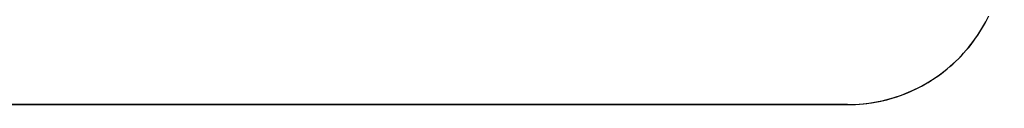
# Model space of a CAD drawing. Extents: x -5 to 5, y -2 to 2.
# Tile 19 of 59: x -1.1141 to -0.53, y -0.71 to -0.6618. Entities that reach past the tile are written whole.
import ezdxf

# ---------------------------------------------------------------- set-up
doc = ezdxf.new("R2010")
doc.units = 0

msp = doc.modelspace()

# ---------------------------------------------------------------- linework, layer by layer
at = {"layer": 'solid extract', "color": 5, "linetype": 'CONTINUOUS'}
for p, q in [((-0.544459, -0.666803, -3.066732), (-0.543265, -0.664868, -3.066458)), ((-0.543265, -0.664868, -3.066458), (-0.542114, -0.662896, -3.066179)), ((-0.542114, -0.662896, -3.066179), (-0.541015, -0.660902, -3.065899)), ((-0.548331, -0.67244, -3.067534), (-0.546992, -0.67059, -3.06727)), ((-0.546992, -0.67059, -3.06727), (-0.5457, -0.668708, -3.067002)), ((-0.5457, -0.668708, -3.067002), (-0.544459, -0.666803, -3.066732)), ((-0.552612, -0.677783, -3.068301), (-0.551142, -0.676037, -3.06805)), ((-0.551142, -0.676037, -3.06805), (-0.549714, -0.674256, -3.067794)), ((-0.549714, -0.674256, -3.067794), (-0.548331, -0.67244, -3.067534)), ((-0.558905, -0.684386, -3.069258), (-0.557272, -0.682794, -3.069027)), ((-0.557272, -0.682794, -3.069027), (-0.555678, -0.681162, -3.06879)), ((-0.555678, -0.681162, -3.06879), (-0.554124, -0.679491, -3.068548)), ((-0.554124, -0.679491, -3.068548), (-0.552612, -0.677783, -3.068301)), ((-0.56581, -0.690337, -3.070129), (-0.56403, -0.688914, -3.06992)), ((-0.56403, -0.688914, -3.06992), (-0.562285, -0.687447, -3.069705)), ((-0.562285, -0.687447, -3.069705), (-0.560577, -0.685937, -3.069484)), ((-0.560577, -0.685937, -3.069484), (-0.558905, -0.684386, -3.069258)), ((-0.573258, -0.69558, -3.070902), (-0.571349, -0.694338, -3.070718)), ((-0.571349, -0.694338, -3.070718), (-0.569471, -0.69305, -3.070528)), ((-0.569471, -0.69305, -3.070528), (-0.567624, -0.691716, -3.070331)), ((-0.567624, -0.691716, -3.070331), (-0.56581, -0.690337, -3.070129)), ((-0.583221, -0.701063, -3.071717), (-0.581176, -0.700065, -3.071568)), ((-0.581176, -0.700065, -3.071568), (-0.579157, -0.699017, -3.071412)), ((-0.579157, -0.699017, -3.071412), (-0.577163, -0.69792, -3.071249)), ((-0.577163, -0.69792, -3.071249), (-0.575197, -0.696774, -3.071079)), ((-0.575197, -0.696774, -3.071079), (-0.573258, -0.69558, -3.070902)), ((-0.600321, -0.707193, -3.072635), (-0.598121, -0.706611, -3.072548)), ((-0.598121, -0.706611, -3.072548), (-0.595937, -0.705975, -3.072452)), ((-0.595937, -0.705975, -3.072452), (-0.59377, -0.705287, -3.072349)), ((-0.59377, -0.705287, -3.072349), (-0.59162, -0.704546, -3.072238)), ((-0.59162, -0.704546, -3.072238), (-0.589489, -0.703753, -3.072119)), ((-0.589489, -0.703753, -3.072119), (-0.587378, -0.702907, -3.071992)), ((-0.587378, -0.702907, -3.071992), (-0.585288, -0.702011, -3.071858)), ((-0.585288, -0.702011, -3.071858), (-0.583221, -0.701063, -3.071717)), ((-2.557, -0.71, -3.073059), (-0.623, -0.71, -3.073059)), ((-0.623, -0.71, -2.9), (-2.557, -0.71, -2.9)), ((-0.623, -0.71, -3.073059), (-0.620691, -0.709971, -3.073055)), ((-0.623, -0.71, -2.9), (-0.623, -0.71, -3.073059)), ((-0.620691, -0.709971, -3.073055), (-0.618386, -0.709886, -3.073042)), ((-0.618386, -0.709886, -3.073042), (-0.616094, -0.709743, -3.07302)), ((-0.616094, -0.709743, -3.07302), (-0.613807, -0.709545, -3.07299)), ((-0.613807, -0.709545, -3.07299), (-0.611529, -0.70929, -3.072952)), ((-0.611529, -0.70929, -3.072952), (-0.609263, -0.70898, -3.072905)), ((-0.609263, -0.70898, -3.072905), (-0.607008, -0.708615, -3.07285)), ((-0.607008, -0.708615, -3.07285), (-0.604765, -0.708195, -3.072786)), ((-0.604765, -0.708195, -3.072786), (-0.602536, -0.707721, -3.072715)), ((-0.602536, -0.707721, -3.072715), (-0.600321, -0.707193, -3.072635))]:
    msp.add_line(p, q, dxfattribs=at)
msp.add_arc((-0.623, -0.617, -2.9), 0.093, 270, 360, dxfattribs=at)

doc.saveas('drawing.dxf')
